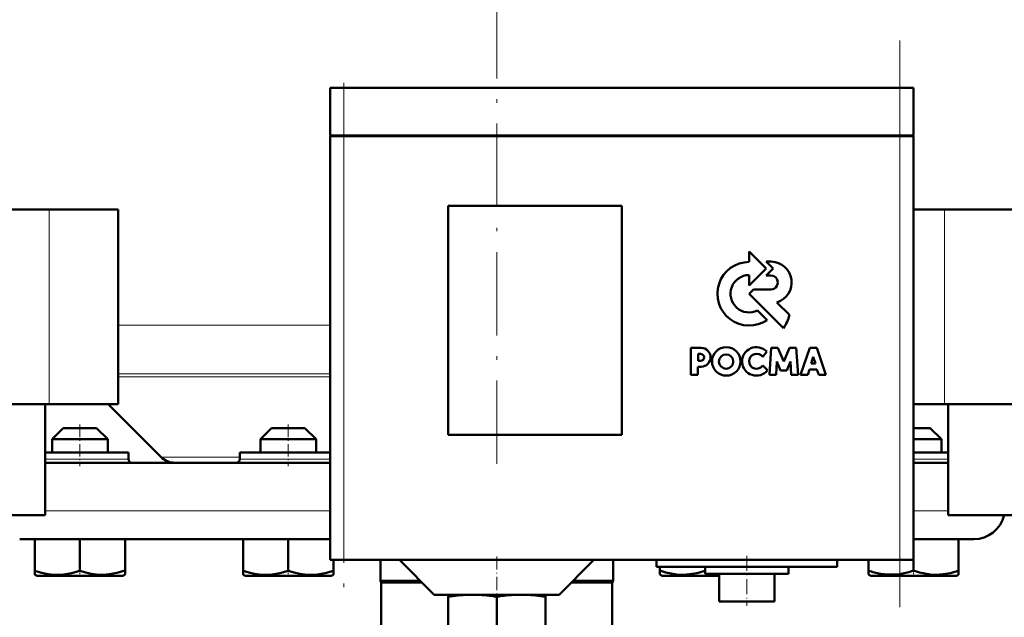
# Model space of a CAD drawing. Extents: x -1358 to 1757, y -1513 to 612.
# Tile 58 of 85: x 68 to 210, y 1 to 87. Entities that reach past the tile are written whole.
import ezdxf

# ---------------------------------------------------------------- set-up
doc = ezdxf.new("R2010")
doc.units = 0
doc.linetypes.add('DASHDOT', pattern=[18.5, 12, -3, 0.5, -3])

msp = doc.modelspace()

# ---------------------------------------------------------------- linework, layer by layer
at = {"color": 7, "linetype": 'DASHDOT', "lineweight": 18}
for p, q in [((136.79, 275.46), (136.79, 21.79)), ((194.79, 2.33), (194.79, 83.93)), ((114.79, 76.23), (114.79, 3.03))]:
    msp.add_line(p, q, dxfattribs=at)
at = {"color": 7, "lineweight": 50}
for p, q in [((114.79, 77.13), (112.79, 77.13)), ((112.79, 70.23), (112.79, 77.13)), ((114.79, 77.13), (194.79, 77.13)), ((196.79, 77.13), (194.79, 77.13)), ((196.79, 70.23), (196.79, 77.13)), ((114.79, 70.23), (112.79, 70.23)), ((112.79, 70.13), (113.38, 70.13)), ((112.79, 70.13), (112.79, 9.13)), ((112.89, 70.13), (112.89, 70.23)), ((113.38, 70.13), (114.79, 70.13)), ((114.79, 70.23), (194.79, 70.23)), ((194.79, 70.13), (114.79, 70.13)), ((196.79, 70.23), (194.79, 70.23)), ((194.79, 70.13), (196.2, 70.13)), ((196.2, 70.13), (196.79, 70.13)), ((196.69, 70.13), (196.69, 70.23)), ((196.79, 9.13), (196.79, 70.13)), ((57.78, 59.58), (72.36, 59.58)), ((72.36, 59.58), (82.29, 59.58)), ((82.29, 31.58), (82.29, 59.58)), ((129.79, 27.13), (129.79, 60.13)), ((129.79, 60.13), (154.79, 60.13)), ((154.79, 60.13), (154.79, 27.13)), ((196.79, 59.58), (201.23, 59.58)), ((201.23, 59.58), (215.8, 59.58)), ((175.58, 51.09), (173.12, 53.57)), ((173.12, 53.57), (173.12, 52.05)), ((173.12, 48.63), (175.58, 51.09)), ((175.58, 52.09), (176.57, 51.09)), ((176.3, 52.09), (175.58, 52.09)), ((176.57, 51.09), (175.59, 50.1)), ((173.12, 50.15), (173.12, 48.63)), ((175.59, 50.1), (176.24, 50.1)), ((173.77, 48.09), (173.14, 47.46)), ((173.14, 47.46), (178.07, 42.52)), ((176.24, 48.09), (173.77, 48.09)), ((178.91, 44.42), (177.12, 46.22)), ((175.72, 43.68), (174.34, 45.05)), ((166.22, 39.68), (164.72, 39.68)), ((164.72, 39.68), (164.72, 35.79)), ((165.77, 38.82), (166.11, 38.82)), ((165.77, 37.8), (165.77, 38.82)), ((175.09, 38.36), (175.65, 39.13)), ((176.3, 39.67), (176.04, 35.79)), ((177.27, 39.67), (176.3, 39.67)), ((178.1, 37.73), (177.27, 39.67)), ((178.92, 39.67), (178.1, 37.73)), ((179.9, 39.67), (178.92, 39.67)), ((180.16, 35.79), (179.9, 39.67)), ((181.84, 39.66), (180.53, 35.79)), ((182.86, 39.66), (181.84, 39.66)), ((182.03, 37.44), (182.36, 38.4)), ((182.36, 38.4), (182.66, 37.44)), ((184.17, 35.79), (182.86, 39.66)), ((165.76, 36.95), (166.23, 36.95)), ((165.76, 35.79), (165.76, 36.95)), ((166.12, 37.8), (165.77, 37.8)), ((175.77, 36.46), (175.1, 37.15)), ((177, 35.79), (177.13, 37.72)), ((177.13, 37.72), (177.63, 36.39)), ((178.56, 36.39), (179.07, 37.72)), ((179.07, 37.72), (179.19, 35.79)), ((182.66, 37.44), (182.03, 37.44)), ((164.72, 35.79), (165.76, 35.79)), ((176.04, 35.79), (177, 35.79)), ((177.63, 36.39), (178.56, 36.39)), ((179.19, 35.79), (180.16, 35.79)), ((180.53, 35.79), (181.57, 35.79)), ((181.57, 35.79), (181.81, 36.57)), ((181.81, 36.57), (182.88, 36.57)), ((182.88, 36.57), (183.13, 35.79)), ((183.13, 35.79), (184.17, 35.79)), ((72.36, 31.58), (57.78, 31.58)), ((71.79, 15.58), (71.79, 31.58)), ((82.29, 31.58), (72.36, 31.58)), ((88.5, 23.92), (80.84, 31.58)), ((201.23, 31.58), (196.79, 31.58)), ((215.8, 31.58), (201.23, 31.58)), ((201.79, 15.58), (201.79, 31.58)), ((74.39, 28.13), (72.79, 26.53)), ((77.99, 28.13), (74.39, 28.13)), ((79.19, 28.13), (77.99, 28.13)), ((79.19, 28.13), (80.79, 26.53)), ((104.39, 28.13), (102.79, 26.53)), ((109.19, 28.13), (104.39, 28.13)), ((110.79, 26.53), (109.19, 28.13)), ((154.79, 27.13), (129.79, 27.13)), ((197.99, 28.13), (196.79, 28.13)), ((199.19, 28.13), (197.99, 28.13)), ((199.19, 28.13), (200.79, 26.53)), ((78.79, 26.53), (72.79, 26.53)), ((72.79, 24.63), (72.79, 26.53)), ((80.79, 26.53), (78.79, 26.53)), ((80.79, 24.63), (80.79, 26.53)), ((110.79, 26.53), (102.79, 26.53)), ((102.79, 26.53), (102.79, 24.63)), ((110.79, 24.63), (110.79, 26.53)), ((198.79, 26.53), (196.79, 26.53)), ((200.79, 26.53), (198.79, 26.53)), ((200.79, 24.63), (200.79, 26.53)), ((83.79, 24.63), (71.79, 24.63)), ((83.79, 23.63), (83.79, 24.63)), ((103.29, 24.63), (99.79, 24.63)), ((99.79, 24.63), (99.79, 23.63)), ((112.79, 24.63), (103.29, 24.63)), ((201.79, 24.63), (196.79, 24.63)), ((71.79, 23.13), (112.79, 23.13)), ((196.79, 23.13), (201.79, 23.13)), ((71.79, 15.58), (57.63, 15.58)), ((215.95, 15.58), (201.79, 15.58)), ((68.12, 12.13), (112.79, 12.13)), ((70.3, 12.13), (70.3, 7.59)), ((76.8, 12.13), (76.8, 7.59)), ((83.3, 12.13), (83.3, 7.6)), ((100.29, 12.13), (100.29, 7.59)), ((106.79, 12.13), (106.79, 7.59)), ((196.79, 12.13), (205.46, 12.13)), ((203.28, 12.13), (203.28, 7.59)), ((113.38, 9.13), (112.79, 9.13)), ((113.29, 9.13), (113.29, 7.59)), ((113.3, 9.13), (113.3, 7.6)), ((114.79, 9.13), (113.38, 9.13)), ((114.79, 9.13), (194.79, 9.13)), ((120.04, 9.13), (120.04, 6.13)), ((127.79, 4.13), (122.79, 9.13)), ((145.79, 4.13), (150.79, 9.13)), ((153.54, 9.13), (153.54, 6.13)), ((159.79, 9.13), (159.79, 8.13)), ((185.79, 9.13), (185.79, 8.13)), ((190.28, 9.13), (190.28, 7.6)), ((196.2, 9.13), (194.79, 9.13)), ((196.79, 9.13), (196.2, 9.13)), ((196.78, 9.13), (196.78, 7.6)), ((70.3, 7.01), (70.3, 7.59)), ((83.3, 7.6), (83.3, 7.02)), ((100.29, 7.01), (100.29, 7.59)), ((113.29, 7.59), (113.29, 7.01)), ((113.3, 7.6), (113.3, 7.15)), ((113.3, 7.15), (113.3, 7.02)), ((172.79, 8.13), (159.79, 8.13)), ((160.28, 8.13), (160.28, 7.6)), ((160.28, 7.02), (160.28, 7.6)), ((166.78, 8.13), (166.78, 7.59)), ((166.79, 8.13), (166.79, 7.13)), ((166.79, 7.13), (172.79, 7.13)), ((168.63, 7.13), (168.79, 7.1)), ((168.79, 7.13), (168.79, 3.13)), ((185.79, 8.13), (172.79, 8.13)), ((172.79, 7.13), (178.79, 7.13)), ((176.79, 7.13), (176.79, 3.13)), ((178.79, 8.13), (178.79, 7.13)), ((190.28, 7.02), (190.28, 7.6)), ((203.28, 7.59), (203.28, 7.01)), ((70.62, 6.83), (70.3, 7.01)), ((70.62, 6.83), (79.88, 6.83)), ((79.88, 6.83), (82.97, 6.83)), ((82.97, 6.83), (83.3, 7.02)), ((100.62, 6.83), (100.29, 7.01)), ((100.62, 6.83), (112.97, 6.83)), ((113.29, 7.01), (112.97, 6.83)), ((120.04, 6.13), (125.79, 6.13)), ((120.17, 5.91), (120.04, 6.13)), ((120.17, 5.91), (126.01, 5.91)), ((120.17, 5.91), (120.17, -0.57)), ((147.57, 5.91), (153.42, 5.91)), ((147.79, 6.13), (153.54, 6.13)), ((153.42, 5.91), (153.54, 6.13)), ((153.42, 5.91), (153.42, -0.57)), ((160.62, 6.83), (160.28, 7.02)), ((160.62, 6.83), (163.7, 6.83)), ((163.7, 6.83), (168.79, 6.83)), ((190.62, 6.83), (190.28, 7.02)), ((190.62, 6.83), (192.42, 6.83)), ((192.42, 6.83), (199.88, 6.83)), ((199.88, 6.83), (202.97, 6.83)), ((202.97, 6.83), (203.28, 7.01)), ((127.79, 4.13), (136.79, 4.13)), ((129.79, 3.84), (129.79, 4.13)), ((129.79, 3.84), (129.79, -4.6)), ((136.79, 4.13), (145.79, 4.13)), ((136.79, 3.85), (136.79, -4.6)), ((143.79, 4.13), (143.79, 3.84)), ((143.79, 3.84), (143.79, -4.6)), ((168.79, 3.13), (172.79, 3.13)), ((172.79, 3.13), (176.79, 3.13))]:
    msp.add_line(p, q, dxfattribs=at)
at = {"color": 7, "linetype": 'DASHDOT', "lineweight": 18, "ltscale": 0.207015}
msp.add_line((114.79, 77.82), (114.79, 69.54), dxfattribs=at)
at = {"color": 7, "lineweight": 18}
for p, q in [((114.79, 70.23), (114.79, 77.13)), ((194.79, 70.23), (194.79, 77.13)), ((114.79, 70.13), (114.79, 70.23)), ((114.79, 9.13), (114.79, 70.13)), ((194.79, 70.13), (194.79, 70.23)), ((194.79, 70.13), (194.79, 9.13)), ((72.36, 31.58), (72.36, 59.58)), ((201.23, 31.58), (201.23, 59.58)), ((82.29, 42.93), (112.79, 42.93)), ((82.29, 35.93), (112.79, 35.93)), ((82.29, 35.52), (112.79, 35.52)), ((76.79, 23.63), (71.79, 23.63)), ((83.79, 23.63), (76.79, 23.63)), ((88.5, 23.92), (99.79, 23.92)), ((103.29, 23.63), (99.79, 23.63)), ((106.79, 23.63), (103.29, 23.63)), ((112.79, 23.63), (106.79, 23.63)), ((196.79, 23.63), (201.79, 23.63)), ((71.79, 16.23), (112.79, 16.23)), ((196.79, 16.23), (201.79, 16.23))]:
    msp.add_line(p, q, dxfattribs=at)
at = {"color": 7, "linetype": 'DASHDOT', "lineweight": 18, "ltscale": 0.150015}
for p, q in [((76.79, 28.63), (76.79, 22.63)), ((106.79, 28.63), (106.79, 22.63))]:
    msp.add_line(p, q, dxfattribs=at)
at = {"color": 7, "linetype": 'DASHDOT', "lineweight": 18, "ltscale": 0.105}
msp.add_line((196.79, 28.48), (196.79, 24.28), dxfattribs=at)
at = {"color": 7, "linetype": 'DASHDOT', "lineweight": 18, "ltscale": 0.015}
msp.add_line((196.79, 23.08), (196.79, 23.68), dxfattribs=at)
at = {"color": 7, "linetype": 'DASHDOT', "lineweight": 18, "ltscale": 0.158359}
msp.add_line((136.79, 9.65), (136.79, 3.32), dxfattribs=at)
at = {"color": 7, "linetype": 'DASHDOT', "lineweight": 18, "ltscale": 0.180015}
msp.add_line((172.79, 9.73), (172.79, 2.53), dxfattribs=at)
at = {"color": 7, "linetype": 'DASHDOT', "lineweight": 18, "ltscale": 0.02298}
for p, q in [((76.79, 6.75), (76.79, 7.67)), ((106.79, 6.75), (106.79, 7.67)), ((166.79, 6.75), (166.79, 7.67))]:
    msp.add_line(p, q, dxfattribs=at)
at = {"color": 7, "linetype": 'DASHDOT', "lineweight": 18, "ltscale": 0.023195}
msp.add_line((196.79, 6.75), (196.79, 7.68), dxfattribs=at)
at = {"color": 7, "lineweight": 50}
for points in [[(70.3, 7.59), (71.13, 7.34), (71.93, 7.16), (72.67, 7.06), (73.39, 7.01), (74.48, 7.06), (75.59, 7.25), (76.8, 7.59)], [(76.8, 7.59), (77.63, 7.34), (78.43, 7.16), (79.17, 7.06), (80.04, 7.01)], [(80.04, 7.01), (81.06, 7.08), (82.09, 7.26), (83.3, 7.6)], [(100.29, 7.59), (101.12, 7.34), (101.93, 7.16), (102.66, 7.06), (103.38, 7.01), (104.47, 7.06), (105.59, 7.25), (106.79, 7.59)], [(106.79, 7.59), (107.62, 7.34), (108.43, 7.16), (109.16, 7.06), (109.88, 7.01), (110.97, 7.06), (112.09, 7.25), (113.29, 7.59)], [(160.28, 7.6), (161.12, 7.35), (161.92, 7.17), (162.66, 7.06), (163.54, 7.01)], [(163.54, 7.01), (164.55, 7.07), (165.58, 7.25), (166.78, 7.59)], [(192.03, 7.15), (193.11, 7.03), (194.19, 7.04), (194.82, 7.11), (195.46, 7.23), (196.12, 7.39), (196.78, 7.6)], [(196.78, 7.6), (197.62, 7.35), (198.42, 7.17), (199.16, 7.06), (200.04, 7.01)], [(200.04, 7.01), (201.05, 7.07), (202.08, 7.25), (203.28, 7.59)]]:
    msp.add_lwpolyline(points, dxfattribs=at)
for centre, radius in [((169.83, 37.72), 2.05), ((169.81, 37.7), 1.03)]:
    msp.add_circle(centre, radius, dxfattribs=at)
for centre, radius, start, end in [((173.13, 47.46), 4.58, 90.1383, 304.4298), ((176.24, 49.09), 3, 287.1499, 88.7273), ((173.13, 47.46), 2.69, 90.2347, 296.6674), ((176.25, 49.09), 1, 269.9385, 89.9386), ((173.26, 45.79), 5.82, 325.8057, 346.3515), ((174.16, 37.72), 2.05, 43.4814, 321.8497), ((166.12, 38.31), 0.509, 270.4383, 90.0947), ((166.21, 38.31), 1.36, 270.7089, 89.4662), ((174.19, 37.75), 1.08, 34.2807, 326.1974), ((84.29, 23.63), 0.5, 180, 270), ((90.41, 25.83), 2.7, 225, 270.0003), ((99.29, 23.63), 0.5, 270, 360), ((205.46, 16.63), 4.5, 270, 346.5066), ((194.13, 18.89), 11.93, 251.2031, 259.844), ((133.56, -19.42), 23.56, 92.1952, 99.1944), ((133.07, -19.34), 23.48, 80.893, 87.8135), ((140.51, -19.34), 23.48, 92.1902, 99.1073), ((140.03, -19.42), 23.56, 80.8063, 87.8012)]:
    msp.add_arc(centre, radius, start, end, dxfattribs=at)

doc.saveas('drawing.dxf')
